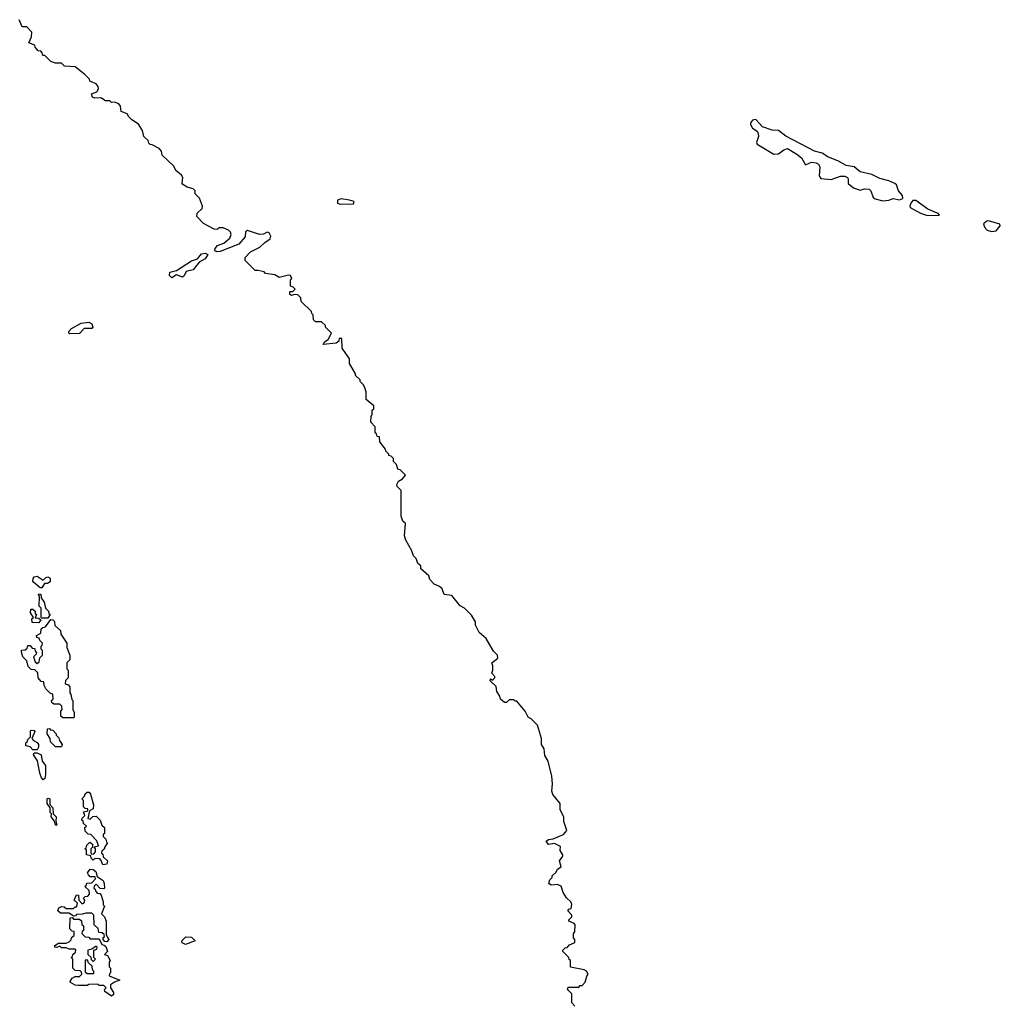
# Model space of a CAD drawing. Extents: x 2701205 to 2963787, y 496209 to 720276.
# Tile 149 of 154: x 2881989 to 2888472, y 656076 to 662588. Entities that reach past the tile are written whole.
import ezdxf

# ---------------------------------------------------------------- set-up
doc = ezdxf.new("R2010")
doc.units = 0

msp = doc.modelspace()

# ---------------------------------------------------------------- linework, layer by layer
at = {"layer": '0CON05XD'}
for points in [[(2885660, 656065), (2885640, 656085), (2885640, 656145), (2885610, 656175), (2885615, 656190), (2885685, 656190), (2885695, 656200), (2885708.3, 656201.7), (2885728.3, 656221.7), (2885738.3, 656261.7), (2885747.5, 656275), (2885736.4, 656296.4), (2885720, 656305), (2885631.7, 656321.7), (2885630, 656365), (2885621.7, 656371.7), (2885620, 656385), (2885580, 656425), (2885580, 656435), (2885595, 656450), (2885608.3, 656451.7), (2885625, 656470), (2885660, 656485), (2885660, 656505), (2885650, 656515), (2885650, 656545), (2885660, 656555), (2885661.7, 656601.7), (2885655, 656610), (2885620, 656625), (2885620, 656635), (2885640, 656655), (2885640, 656665), (2885612.5, 656695), (2885620, 656705), (2885635, 656710), (2885639.3, 656739.3), (2885632.5, 656755), (2885605, 656780), (2885582.5, 656815), (2885568.3, 656858.3), (2885545, 656867.5), (2885503.6, 656863.6), (2885487.5, 656875), (2885495, 656900), (2885510, 656915), (2885510, 656925), (2885535, 656950), (2885545, 656970), (2885570, 656985), (2885557.5, 657025), (2885580, 657055), (2885580, 657065), (2885563, 657093), (2885565, 657120), (2885525, 657138.8), (2885485, 657133.8), (2885470, 657155), (2885486.1, 657166.1), (2885515, 657171.2), (2885585, 657200), (2885607.5, 657225), (2885587.5, 657285), (2885587.5, 657315), (2885561.7, 657361.7), (2885563.3, 657405), (2885514.5, 657464.5), (2885507.1, 657485), (2885512, 657535), (2885506.2, 657585), (2885482.5, 657685), (2885461.9, 657721.9), (2885455.5, 657765.6), (2885438, 657795), (2885440, 657835), (2885412.5, 657922.5), (2885370, 657965), (2885350, 657975), (2885330, 658015), (2885275, 658080), (2885265, 658080), (2885255, 658090), (2885225, 658090), (2885207, 658073), (2885195, 658072.5), (2885167.5, 658095), (2885162.5, 658115), (2885142.5, 658145), (2885138.3, 658178.3), (2885100, 658215), (2885101.7, 658228.3), (2885115, 658220), (2885130, 658235), (2885130, 658245), (2885110, 658265), (2885117.5, 658285), (2885117.5, 658315), (2885110, 658335), (2885150, 658365), (2885147.5, 658385), (2885121.7, 658411.7), (2885073.3, 658495), (2885027.5, 658535), (2885003, 658583), (2885002.5, 658605), (2884975, 658650), (2884930, 658695), (2884901.7, 658711.7), (2884845, 658780), (2884796.1, 658786.1), (2884783, 658823), (2884765, 658840), (2884730, 658855), (2884700, 658885), (2884695, 658910), (2884640, 658955), (2884640, 658975), (2884621.7, 658991.7), (2884610, 659025), (2884591.7, 659041.7), (2884582.5, 659075), (2884542.5, 659145), (2884532.5, 659175), (2884540, 659255), (2884521.7, 659271.7), (2884510, 659305), (2884510, 659475), (2884485, 659500), (2884483, 659513), (2884492.5, 659535), (2884519.3, 659550.7), (2884540, 659575), (2884505, 659610), (2884490, 659615), (2884480, 659645), (2884460, 659665), (2884460, 659685), (2884445, 659700), (2884430, 659705), (2884430, 659715), (2884410, 659735), (2884408.3, 659748.3), (2884370, 659795), (2884368.3, 659828.3), (2884351.7, 659831.7), (2884348.3, 659848.3), (2884340, 659855), (2884340, 659895), (2884310, 659925), (2884312.5, 659965), (2884320, 659975), (2884320, 660005), (2884330, 660015), (2884330, 660035), (2884280, 660075), (2884280, 660125), (2884270, 660155), (2884260, 660175), (2884240, 660195), (2884240, 660205), (2884210, 660235), (2884210, 660245), (2884170, 660315), (2884170, 660345), (2884120, 660415), (2884118.3, 660478.3), (2884101.7, 660478.3), (2884098.3, 660461.7), (2884081.7, 660448.3), (2883995, 660440), (2884003.6, 660456.4), (2884028.3, 660471.7), (2884050, 660515), (2884010, 660555), (2884010, 660565), (2883985, 660590), (2883945, 660590), (2883931.7, 660601.7), (2883930, 660635), (2883920, 660645), (2883918.3, 660658.3), (2883850, 660725), (2883848.3, 660748.3), (2883828.3, 660768.3), (2883805, 660770), (2883785, 660762.5), (2883775, 660770), (2883775, 660790), (2883795, 660790), (2883810, 660805), (2883795, 660820), (2883780, 660825), (2883780, 660865), (2883787.5, 660875), (2883780, 660895), (2883765, 660897.5), (2883705, 660882.5), (2883675, 660900), (2883615, 660910), (2883605, 660920), (2883565, 660930), (2883545, 660930), (2883480, 660995), (2883480, 661015), (2883515, 661052.5), (2883577, 661083), (2883610, 661115), (2883645, 661137.5), (2883650, 661155), (2883639.1, 661179.1), (2883625, 661182), (2883601.3, 661168.7), (2883575, 661166.4), (2883495, 661193.3), (2883482.5, 661185), (2883479.2, 661150.8), (2883437, 661103), (2883315, 661054.3), (2883295, 661052.5), (2883280, 661060), (2883280.8, 661075), (2883297.5, 661095), (2883339.5, 661110.5), (2883377.9, 661142.1), (2883386.7, 661166.7), (2883383, 661183), (2883370, 661195), (2883335, 661210), (2883305, 661210), (2883295, 661200), (2883275, 661202.5), (2883205, 661240), (2883160, 661285), (2883161.7, 661308.3), (2883195, 661340), (2883197.5, 661355), (2883177, 661407), (2883150, 661435), (2883150, 661455), (2883135, 661470), (2883095, 661480), (2883067, 661497), (2883062.5, 661505), (2883066.7, 661545), (2883058.3, 661558.3), (2883020.7, 661590.7), (2883008.3, 661618.3), (2882931.7, 661691.7), (2882927, 661717), (2882910, 661735), (2882865, 661760), (2882851.7, 661761.7), (2882841.7, 661771.7), (2882838.3, 661788.3), (2882810, 661815), (2882800, 661855), (2882775, 661897.5), (2882730, 661925), (2882710, 661945), (2882700, 661965), (2882660, 661980), (2882656.2, 662015), (2882645, 662030), (2882615, 662042.5), (2882595, 662040), (2882585, 662050), (2882555, 662050), (2882525, 662070), (2882485, 662067.5), (2882470, 662075), (2882463.8, 662096.2), (2882499.3, 662110.7), (2882509.3, 662130.7), (2882507.5, 662145), (2882495, 662162.5), (2882451.7, 662181.7), (2882450, 662195), (2882420, 662225), (2882355, 662276.7), (2882285, 662280), (2882265, 662300), (2882225, 662300), (2882195, 662310), (2882155, 662350), (2882141.7, 662351.7), (2882138.3, 662368.3), (2882128.3, 662378.3), (2882111.7, 662381.7), (2882101.7, 662391.7), (2882090, 662405), (2882088.3, 662418.3), (2882050, 662435), (2882066.1, 662473.9), (2882070, 662505), (2882035, 662540), (2882005, 662540), (2881985, 662587.5)], [(2887695, 661388.8), (2887735, 661394), (2887765, 661405.7), (2887805, 661396), (2887828.8, 661405), (2887825.5, 661425), (2887800, 661455), (2887786.7, 661495), (2887775, 661503.8), (2887735, 661522), (2887676.8, 661536.8), (2887623.4, 661563.4), (2887545, 661581.1), (2887505.3, 661615.3), (2887452.3, 661622.3), (2887403, 661653), (2887331.1, 661681.1), (2887295.3, 661705.3), (2887245, 661717.3), (2887055, 661817.8), (2887005.6, 661855.6), (2886965, 661857.5), (2886899.5, 661879.5), (2886855, 661926.7), (2886835, 661922.5), (2886820, 661905), (2886820, 661895), (2886835, 661870), (2886865, 661850), (2886872.5, 661835), (2886872.9, 661815), (2886861.2, 661775), (2886864.1, 661764.1), (2886975, 661697.5), (2887005, 661701.2), (2887042.2, 661727.8), (2887064.6, 661735.5), (2887127.8, 661697.8), (2887157.5, 661675), (2887185, 661626.7), (2887225, 661645.5), (2887255, 661640.8), (2887271.5, 661631.5), (2887278.9, 661615), (2887274.5, 661554.4), (2887285, 661536.7), (2887355, 661530), (2887415, 661552), (2887445, 661552.5), (2887461.2, 661545), (2887466.2, 661535), (2887467.5, 661505), (2887502.5, 661475), (2887545, 661460), (2887575, 661468.8), (2887605, 661465.8), (2887616.2, 661455), (2887632.7, 661412.7), (2887645, 661403.3), (2887695, 661388.8)], [(2884108.3, 661368.3), (2884195, 661370), (2884200, 661385), (2884170, 661395), (2884115, 661402.5), (2884090, 661395), (2884090, 661375), (2884108.3, 661368.3)], [(2888065, 661292.5), (2888070, 661295), (2888062.5, 661305), (2887993.9, 661333.9), (2887915, 661391.2), (2887895, 661391.2), (2887880, 661375), (2887873.3, 661355), (2887876.7, 661345), (2887945, 661308.8), (2887983.9, 661293.9), (2888065, 661292.5)], [(2888415, 661186.2), (2888445, 661191.2), (2888472.5, 661225), (2888470, 661235), (2888395, 661256.9), (2888383.3, 661255), (2888361.7, 661238.3), (2888368, 661215), (2888385.8, 661195.8), (2888415, 661186.2)], [(2882995, 660880), (2882979.5, 660895), (2882981.8, 660918.2), (2883025, 660929.4), (2883125, 660992.5), (2883164.4, 661005.6), (2883191.9, 661038.1), (2883215, 661042.9), (2883233.3, 661035), (2883215, 661007.1), (2883175.7, 660984.3), (2883135, 660932.5), (2883088.7, 660921.3), (2883077.1, 660892.9), (2883065, 660884.5), (2883025, 660899.2), (2882995, 660880)], [(2882320.5, 660510.5), (2882314.3, 660515), (2882314.5, 660525), (2882332.2, 660545), (2882395, 660581.5), (2882445, 660586.5), (2882466.1, 660576.1), (2882472.7, 660555), (2882465, 660545.6), (2882415, 660545.8), (2882385, 660512.1), (2882320.5, 660510.5)], [(2882135, 658830), (2882125, 658830), (2882083.3, 658865), (2882076.7, 658875), (2882077, 658893), (2882085, 658902.5), (2882105, 658907.5), (2882145, 658880), (2882161.7, 658898.3), (2882175, 658903.3), (2882190, 658895), (2882189.3, 658870.7), (2882171.7, 658858.3), (2882151.7, 658858.3), (2882135, 658830)], [(2882175, 658630), (2882135, 658630), (2882130, 658635), (2882130, 658695), (2882118.3, 658708.3), (2882120, 658775), (2882113, 658783), (2882115, 658790), (2882128.3, 658788.3), (2882130, 658765), (2882150, 658735), (2882160, 658695), (2882180, 658675), (2882181.7, 658661.7), (2882190, 658655), (2882175, 658630)], [(2882115, 658600), (2882071.7, 658601.7), (2882070, 658625), (2882080, 658635), (2882060, 658665), (2882061.7, 658688.3), (2882075, 658690), (2882090, 658675), (2882091.7, 658661.7), (2882100, 658655), (2882091.7, 658631.7), (2882115, 658630), (2882128.3, 658618.3), (2882115, 658600)], [(2882345, 657970), (2882275, 657970), (2882261.7, 657981.7), (2882260, 658015), (2882270, 658025), (2882268.3, 658048.3), (2882255, 658060), (2882215, 658060), (2882201.7, 658071.7), (2882200, 658085), (2882210, 658095), (2882208.3, 658128.3), (2882191.7, 658131.7), (2882161.7, 658161.7), (2882150, 658185), (2882148.3, 658208.3), (2882131.7, 658211.7), (2882110, 658235), (2882108.3, 658268.3), (2882088.3, 658288.3), (2882065, 658290), (2882045, 658310), (2882037, 658347), (2882010, 658375), (2882000, 658405), (2882001.7, 658418.3), (2882025, 658420), (2882038.3, 658431.7), (2882041.7, 658448.3), (2882058.3, 658448.3), (2882071.7, 658431.7), (2882088.3, 658428.3), (2882091.7, 658411.7), (2882100, 658405), (2882098.3, 658391.7), (2882080, 658375), (2882091.7, 658341.7), (2882105, 658330), (2882118.3, 658341.7), (2882121.7, 658368.3), (2882140, 658385), (2882140, 658415), (2882130, 658425), (2882130, 658445), (2882138.3, 658451.7), (2882140, 658465), (2882121.7, 658481.7), (2882118.3, 658498.3), (2882101.7, 658501.7), (2882100, 658515), (2882128.3, 658531.7), (2882131.7, 658558.3), (2882141.7, 658568.3), (2882158.3, 658571.7), (2882195, 658620), (2882208.3, 658618.3), (2882218.3, 658608.3), (2882221.7, 658581.7), (2882258.3, 658548.3), (2882260, 658525), (2882300, 658465), (2882300, 658435), (2882320, 658385), (2882320, 658355), (2882300, 658335), (2882300, 658295), (2882310, 658285), (2882310, 658235), (2882291.7, 658218.3), (2882290, 658195), (2882308.3, 658188.3), (2882320, 658175), (2882320, 658135), (2882327.5, 658125), (2882332.5, 658092.5), (2882340, 658085), (2882340, 658025), (2882350, 658005), (2882350, 657975), (2882345, 657970)], [(2882265, 657780), (2882225, 657780), (2882191.7, 657811.7), (2882190, 657835), (2882170, 657865), (2882171.7, 657898.3), (2882185, 657900), (2882191.7, 657891.7), (2882208.3, 657888.3), (2882230, 657865), (2882230, 657855), (2882248.3, 657838.3), (2882251.7, 657821.7), (2882270, 657795), (2882265, 657780)], [(2882105, 657760), (2882075, 657760), (2882058.3, 657778.3), (2882030, 657785), (2882030, 657805), (2882038.3, 657811.7), (2882041.7, 657828.3), (2882060, 657845), (2882060, 657885), (2882065, 657890), (2882085, 657887.5), (2882089.3, 657879.3), (2882070, 657835), (2882080, 657820), (2882105, 657807.5), (2882112.5, 657795), (2882113, 657777), (2882105, 657760)], [(2882145, 657560), (2882133, 657573), (2882122.5, 657605), (2882107, 657687), (2882080, 657725), (2882085, 657740), (2882105, 657740), (2882130, 657725), (2882137.5, 657685), (2882160, 657655), (2882160, 657595), (2882155, 657570), (2882145, 657560)], [(2882538.3, 656998.3), (2882528.3, 657028.3), (2882518.3, 657038.3), (2882485, 657040), (2882475, 657030), (2882461.7, 657041.7), (2882458.3, 657058.3), (2882430, 657065), (2882430, 657095), (2882420, 657105), (2882428.3, 657111.7), (2882431.7, 657128.3), (2882451.7, 657148.3), (2882470, 657135), (2882470, 657115), (2882460, 657105), (2882460, 657075), (2882465, 657070), (2882478.3, 657071.7), (2882490, 657085), (2882490, 657105), (2882481.7, 657118.3), (2882510, 657125), (2882498.3, 657158.3), (2882458.3, 657198.3), (2882441.7, 657201.7), (2882421.7, 657221.7), (2882420, 657245), (2882430, 657255), (2882411.7, 657271.7), (2882408.3, 657288.3), (2882400, 657295), (2882401.7, 657308.3), (2882420, 657325), (2882411.7, 657348.3), (2882440, 657355), (2882438.3, 657368.3), (2882421.7, 657371.7), (2882411.7, 657381.7), (2882410, 657425), (2882400, 657435), (2882418.3, 657451.7), (2882421.7, 657468.3), (2882435, 657480), (2882448.3, 657478.3), (2882457, 657467), (2882477.5, 657395), (2882475, 657370), (2882450, 657355), (2882440, 657305), (2882455, 657300), (2882471.7, 657318.3), (2882495, 657320), (2882520, 657295), (2882531.7, 657261.7), (2882550, 657245), (2882550, 657205), (2882541.7, 657198.3), (2882540, 657185), (2882558.3, 657168.3), (2882561.7, 657151.7), (2882570, 657145), (2882551.7, 657118.3), (2882548.3, 657101.7), (2882531.7, 657088.3), (2882530, 657075), (2882538.3, 657068.3), (2882541.7, 657051.7), (2882570, 657025), (2882565, 657002.5), (2882538.3, 656998.3)], [(2882235, 657260), (2882225, 657260), (2882218.3, 657288.3), (2882197.5, 657315), (2882200, 657335), (2882190, 657345), (2882190, 657375), (2882170, 657405), (2882170, 657435), (2882175, 657440), (2882187.5, 657435), (2882188.3, 657398.3), (2882207.5, 657375), (2882210, 657335), (2882230, 657315), (2882227.5, 657285), (2882235, 657260)], [(2882565, 656490), (2882551.7, 656491.7), (2882540, 656505), (2882541.7, 656518.3), (2882550, 656525), (2882548.3, 656538.3), (2882535, 656550), (2882511.7, 656551.7), (2882508.3, 656578.3), (2882481.7, 656601.7), (2882480, 656665), (2882465, 656680), (2882425, 656680), (2882405, 656672.5), (2882365, 656670), (2882358.3, 656661.7), (2882345, 656660), (2882315, 656680), (2882258.3, 656678.3), (2882240, 656695), (2882247.5, 656715), (2882265, 656723.3), (2882281.7, 656721.7), (2882295, 656710), (2882345, 656710), (2882355, 656720), (2882365, 656720), (2882370, 656745), (2882350, 656765), (2882365, 656800), (2882378.3, 656798.3), (2882380, 656765), (2882401.7, 656741.7), (2882418.3, 656751.7), (2882420, 656765), (2882411.7, 656778.3), (2882421.7, 656788.3), (2882438.3, 656791.7), (2882450, 656805), (2882448.3, 656828.3), (2882420, 656855), (2882428.3, 656861.7), (2882431.7, 656878.3), (2882465, 656880), (2882490, 656905), (2882488.3, 656918.3), (2882455, 656920), (2882443, 656933), (2882437.5, 656945), (2882455, 656970), (2882475, 656967.5), (2882492.5, 656955), (2882501.7, 656921.7), (2882540, 656895), (2882547.5, 656875), (2882550, 656845), (2882545, 656840), (2882521.7, 656841.7), (2882495, 656870), (2882481.7, 656858.3), (2882480, 656845), (2882488.3, 656838.3), (2882491.7, 656821.7), (2882501.7, 656811.7), (2882518.3, 656808.3), (2882527, 656797), (2882540, 656755), (2882540, 656735), (2882550, 656725), (2882530, 656675), (2882550, 656655), (2882560, 656625), (2882560, 656535), (2882577.5, 656505), (2882565, 656490)], [(2882595, 656130), (2882551.7, 656161.7), (2882550, 656175), (2882560, 656185), (2882545, 656200), (2882515, 656200), (2882505, 656210), (2882445, 656207.5), (2882435, 656200), (2882375, 656200), (2882355, 656202.5), (2882325, 656220), (2882323, 656227), (2882335, 656250), (2882355, 656260), (2882385, 656260), (2882400, 656275), (2882398.3, 656288.3), (2882388.3, 656298.3), (2882355, 656300), (2882340, 656315), (2882340, 656375), (2882330, 656385), (2882338.3, 656391.7), (2882340, 656405), (2882358.3, 656421.7), (2882360, 656435), (2882355, 656440), (2882315, 656440), (2882295, 656450), (2882265, 656450), (2882255, 656460), (2882235, 656452.5), (2882220, 656455), (2882220, 656465), (2882245, 656480), (2882295, 656480), (2882315, 656490), (2882328.3, 656501.7), (2882331.7, 656518.3), (2882348.3, 656531.7), (2882348.3, 656558.3), (2882335, 656560), (2882320, 656575), (2882321.7, 656648.3), (2882335, 656650), (2882345, 656640), (2882385, 656640), (2882398.3, 656628.3), (2882400, 656605), (2882410, 656595), (2882410, 656565), (2882401.7, 656558.3), (2882400, 656545), (2882421.7, 656521.7), (2882445, 656520), (2882455, 656510), (2882515, 656510), (2882531.7, 656471.7), (2882548.3, 656468.3), (2882558.3, 656458.3), (2882570, 656425), (2882550, 656405), (2882568.3, 656398.3), (2882587.5, 656365), (2882580, 656355), (2882580, 656325), (2882590, 656315), (2882590, 656285), (2882581.7, 656278.3), (2882580, 656265), (2882650, 656235), (2882615, 656222.5), (2882590, 656205), (2882590, 656185), (2882610, 656155), (2882608.3, 656141.7), (2882595, 656130)], [(2883085, 656472.5), (2883063.3, 656483.3), (2883060, 656495), (2883088.3, 656521.7), (2883125, 656520), (2883150, 656495), (2883085, 656472.5)], [(2882475, 656360), (2882490, 656375), (2882480, 656385), (2882480, 656435), (2882498.3, 656441.7), (2882500, 656455), (2882495, 656460), (2882465, 656440), (2882440, 656435), (2882440, 656405), (2882458.3, 656388.3), (2882461.7, 656371.7), (2882475, 656360)], [(2882480, 656280), (2882480, 656295), (2882470, 656305), (2882468.3, 656328.3), (2882441.7, 656351.7), (2882438.3, 656368.3), (2882421.7, 656368.3), (2882421.7, 656291.7), (2882435, 656280), (2882475, 656280), (2882480, 656280)]]:
    msp.add_lwpolyline(points, dxfattribs=at)

doc.saveas('drawing.dxf')
